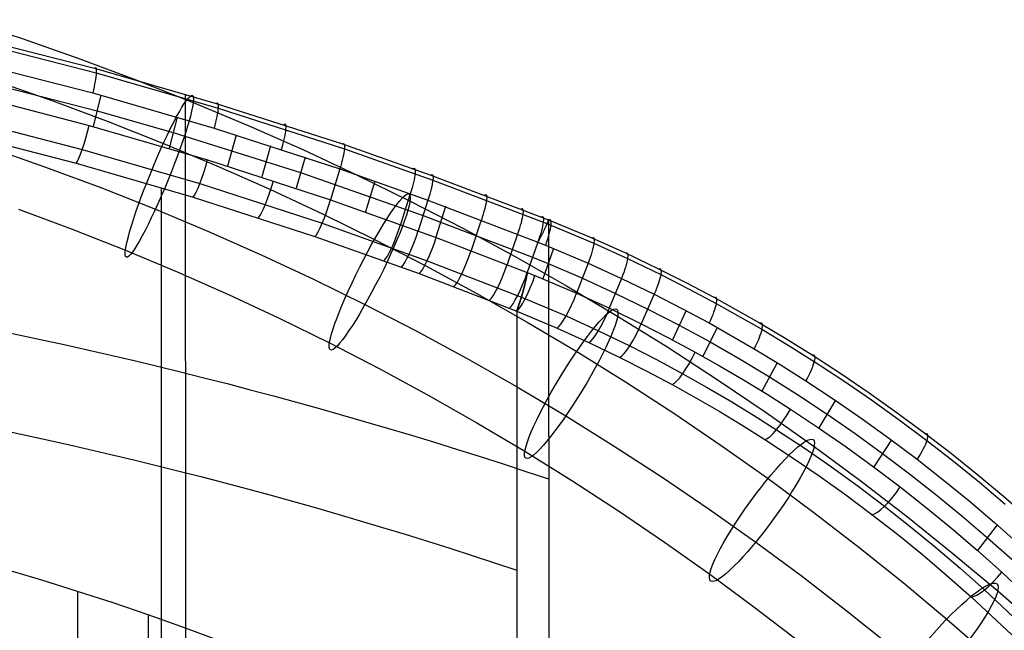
# Model space of a CAD drawing. Extents: x -260 to 296, y -277 to 294.
# Tile 230 of 241: x 108 to 198, y 216 to 272. Entities that reach past the tile are written whole.
import ezdxf

# ---------------------------------------------------------------- set-up
doc = ezdxf.new("R2010")
doc.units = 0
doc.layers.add('PREDEFINITO', color=7, linetype='CONTINUOUS')

msp = doc.modelspace()

# ---------------------------------------------------------------- linework, layer by layer
at = {"layer": 'PREDEFINITO'}
for p, q in [((102.557, 272.007, 661.888), (107.857, 270.268, 661.389)), ((103.191, 270.444, 782.777), (114.466, 267.557, 781.476)), ((103.346, 270.043, 785.034), (114.632, 267.142, 783.73)), ((107.857, 270.268, 661.389), (113.119, 268.423, 660.86)), ((103.06, 268.185, 786.383), (114.303, 265.289, 785.075)), ((113.119, 268.423, 660.86), (118.341, 266.474, 660.3)), ((114.466, 267.557, 781.476), (125.621, 264.337, 780.058)), ((114.632, 267.142, 783.73), (125.795, 263.907, 782.309)), ((102.69, 266.759, 786.744), (114.706, 263.65, 785.335)), ((105.524, 266.364, 651.03), (110.65, 264.567, 650.514)), ((118.341, 266.474, 660.3), (123.518, 264.421, 659.712)), ((102.813, 265.213, 787.051), (113.986, 262.32, 785.733)), ((114.303, 265.289, 785.075), (125.424, 262.059, 783.65)), ((115.05, 265.083, 784.983), (114.363, 262.216, 785.687)), ((122.784, 265.191, 780.431), (122.801, 216.229, 585.36)), ((110.65, 264.567, 650.514), (115.735, 262.668, 649.97)), ((123.518, 264.421, 659.712), (128.55, 262.308, 659.106)), ((125.621, 264.337, 780.058), (137.168, 260.614, 778.456)), ((114.706, 263.65, 785.335), (121.678, 261.651, 784.446)), ((125.795, 263.907, 782.309), (137.347, 260.17, 780.703)), ((102.25, 262.989, 786.702), (113.352, 260.116, 785.383)), ((115.735, 262.668, 649.97), (120.779, 260.668, 649.396)), ((122.047, 263.079, 784.096), (121.31, 260.223, 784.797)), ((101.739, 261.701, 784.861), (112.785, 258.851, 783.542)), ((113.986, 262.32, 785.733), (124.822, 259.161, 784.327)), ((121.678, 261.651, 784.446), (133.334, 257.985, 782.845)), ((125.424, 262.059, 783.65), (136.93, 258.328, 782.04)), ((128.55, 262.308, 659.106), (133.536, 260.098, 658.472)), ((120.779, 260.668, 649.396), (125.679, 258.61, 648.806)), ((127.438, 261.435, 783.378), (126.663, 258.589, 784.075)), ((137.168, 260.614, 778.456), (145.265, 257.763, 777.249)), ((104.901, 260.285, 665.817), (109.99, 258.501, 665.305)), ((113.352, 260.116, 785.383), (124.121, 256.978, 783.974)), ((130.583, 260.435, 782.944), (129.785, 257.596, 783.64)), ((133.536, 260.098, 658.472), (138.473, 257.79, 657.81)), ((137.347, 260.17, 780.703), (145.451, 257.306, 779.493)), ((112.785, 258.851, 783.542), (123.5, 255.739, 782.134)), ((124.822, 259.161, 784.327), (136.087, 255.501, 782.733)), ((133.744, 259.401, 782.498), (132.924, 256.567, 783.193)), ((109.99, 258.501, 665.305), (115.039, 256.616, 664.764)), ((125.679, 258.61, 648.806), (130.535, 256.458, 648.188)), ((133.334, 257.985, 782.845), (144.554, 254.064, 781.17)), ((136.93, 258.328, 782.04), (136.088, 255.501, 782.733)), ((136.93, 258.328, 782.04), (145.003, 255.469, 780.826)), ((124.121, 256.978, 783.974), (135.318, 253.342, 782.376)), ((138.473, 257.79, 657.81), (143.361, 255.387, 657.12)), ((140.151, 257.212, 781.566), (139.285, 254.391, 782.258)), ((145.265, 257.763, 777.249), (156.043, 253.657, 775.547)), ((145.451, 257.306, 779.493), (155.897, 253.317, 777.844)), ((115.039, 256.616, 664.764), (120.047, 254.63, 664.195)), ((120.573, 256.623, 782.531), (120.59, 207.662, 587.46)), ((130.535, 256.458, 648.188), (135.345, 254.21, 647.544)), ((143.386, 256.058, 781.076), (142.498, 253.244, 781.765)), ((123.5, 255.739, 782.134), (134.644, 252.131, 780.537)), ((136.087, 255.501, 782.733), (145.754, 252.048, 781.254)), ((143.361, 255.387, 657.12), (148.195, 252.889, 656.404)), ((145.003, 255.469, 780.826), (144.103, 252.658, 781.515)), ((145.003, 255.469, 780.826), (155.071, 251.621, 779.228)), ((107.52, 254.645, 654.96), (112.434, 252.81, 654.434)), ((120.047, 254.63, 664.195), (124.913, 252.587, 663.609)), ((146.619, 254.872, 780.574), (145.708, 252.065, 781.262)), ((135.318, 253.342, 782.376), (144.925, 249.913, 780.895)), ((135.345, 254.21, 647.544), (140.106, 251.869, 646.872)), ((144.554, 254.064, 781.17), (154.585, 250.228, 779.57)), ((149.889, 253.643, 780.068), (148.954, 250.843, 780.754)), ((155.913, 253.352, 777.777), (155.898, 253.316, 777.842)), ((155.927, 253.386, 777.712), (155.913, 253.352, 777.777)), ((155.941, 253.419, 777.645), (155.927, 253.386, 777.712)), ((155.953, 253.45, 777.578), (155.941, 253.419, 777.645)), ((155.966, 253.479, 777.51), (155.953, 253.45, 777.578)), ((155.977, 253.507, 777.442), (155.966, 253.479, 777.51)), ((155.987, 253.534, 777.373), (155.977, 253.507, 777.442)), ((155.997, 253.559, 777.303), (155.987, 253.534, 777.373)), ((156.007, 253.582, 777.233), (155.997, 253.559, 777.303)), ((156.015, 253.603, 777.163), (156.007, 253.582, 777.233)), ((156.023, 253.623, 777.092), (156.015, 253.603, 777.163)), ((156.03, 253.642, 777.02), (156.023, 253.623, 777.092)), ((156.036, 253.659, 776.948), (156.03, 253.642, 777.02)), ((156.042, 253.674, 776.876), (156.036, 253.659, 776.948)), ((156.047, 253.687, 776.804), (156.042, 253.674, 776.876)), ((156.043, 253.657, 775.547), (156.048, 253.672, 775.621)), ((156.043, 253.657, 775.547), (156.043, 253.656, 775.544)), ((156.043, 253.656, 775.544), (156.061, 200.992, 565.723)), ((156.043, 253.656, 775.544), (159.992, 252.009, 774.848)), ((156.052, 253.699, 776.731), (156.047, 253.687, 776.804)), ((156.048, 253.672, 775.621), (156.052, 253.686, 775.695)), ((156.056, 253.709, 776.658), (156.052, 253.699, 776.731)), ((156.052, 253.686, 775.695), (156.056, 253.698, 775.769)), ((156.059, 253.718, 776.584), (156.056, 253.709, 776.658)), ((156.056, 253.698, 775.769), (156.059, 253.709, 775.843)), ((156.062, 253.724, 776.51), (156.059, 253.718, 776.584)), ((156.059, 253.709, 775.843), (156.061, 253.718, 775.917)), ((156.061, 253.718, 775.917), (156.063, 253.724, 775.991)), ((156.064, 253.73, 776.437), (156.062, 253.724, 776.51)), ((156.063, 253.724, 775.991), (156.065, 253.73, 776.066)), ((156.065, 253.733, 776.363), (156.064, 253.73, 776.437)), ((156.066, 253.735, 776.289), (156.065, 253.733, 776.363)), ((156.065, 253.73, 776.066), (156.066, 253.733, 776.14)), ((156.066, 253.733, 776.14), (156.066, 253.735, 776.214)), ((156.066, 253.735, 776.214), (156.066, 253.735, 776.289)), ((112.434, 252.81, 654.434), (117.307, 250.878, 653.879)), ((124.913, 252.587, 663.609), (129.734, 250.45, 662.996)), ((148.195, 252.889, 656.404), (152.976, 250.297, 655.661)), ((155.513, 252.47, 778.803), (155.486, 252.414, 778.844)), ((155.54, 252.526, 778.761), (155.513, 252.47, 778.803)), ((155.566, 252.58, 778.718), (155.54, 252.526, 778.761)), ((155.592, 252.634, 778.673), (155.566, 252.58, 778.718)), ((155.617, 252.687, 778.627), (155.592, 252.634, 778.673)), ((155.641, 252.739, 778.579), (155.617, 252.687, 778.627)), ((155.665, 252.79, 778.531), (155.641, 252.739, 778.579)), ((155.688, 252.84, 778.48), (155.665, 252.79, 778.531)), ((155.71, 252.889, 778.429), (155.688, 252.84, 778.48)), ((155.732, 252.936, 778.376), (155.71, 252.889, 778.429)), ((155.753, 252.983, 778.321), (155.732, 252.936, 778.376)), ((155.774, 253.029, 778.266), (155.753, 252.983, 778.321)), ((155.793, 253.074, 778.209), (155.774, 253.029, 778.266)), ((155.812, 253.117, 778.151), (155.793, 253.074, 778.209)), ((155.831, 253.159, 778.092), (155.812, 253.117, 778.151)), ((155.849, 253.2, 778.031), (155.831, 253.159, 778.092)), ((155.866, 253.24, 777.969), (155.849, 253.2, 778.031)), ((155.882, 253.279, 777.906), (155.866, 253.24, 777.969)), ((155.898, 253.316, 777.842), (155.882, 253.279, 777.906)), ((155.898, 253.316, 777.842), (160.199, 251.51, 777.083)), ((134.644, 252.131, 780.537), (144.207, 248.728, 779.056)), ((140.106, 251.869, 646.872), (144.815, 249.436, 646.174)), ((145.754, 252.048, 781.254), (154.099, 248.834, 779.912)), ((153.211, 252.358, 779.537), (152.252, 249.566, 780.222)), ((155.07, 251.62, 779.229), (154.099, 248.834, 779.912)), ((155.071, 251.621, 779.228), (155.07, 251.62, 779.229)), ((155.07, 251.62, 779.229), (155.76, 251.342, 779.11)), ((155.106, 251.686, 779.208), (155.071, 251.621, 779.228)), ((155.142, 251.75, 779.187), (155.106, 251.686, 779.208)), ((155.176, 251.813, 779.164), (155.142, 251.75, 779.187)), ((155.21, 251.876, 779.139), (155.176, 251.813, 779.164)), ((155.243, 251.938, 779.112), (155.21, 251.876, 779.139)), ((155.275, 252, 779.084), (155.243, 251.938, 779.112)), ((155.307, 252.061, 779.054), (155.275, 252, 779.084)), ((155.339, 252.122, 779.023), (155.307, 252.061, 779.054)), ((155.369, 252.182, 778.99), (155.339, 252.122, 779.023)), ((155.399, 252.241, 778.956), (155.369, 252.182, 778.99)), ((155.429, 252.299, 778.92), (155.399, 252.241, 778.956)), ((155.458, 252.357, 778.882), (155.429, 252.299, 778.92)), ((155.486, 252.414, 778.844), (155.458, 252.357, 778.882)), ((159.992, 252.009, 774.848), (163.081, 250.623, 774.272)), ((117.307, 250.878, 653.879), (122.042, 248.89, 653.309)), ((156.51, 251.035, 778.978), (155.509, 248.258, 779.659)), ((155.76, 251.342, 779.11), (159.669, 249.684, 778.403)), ((160.199, 251.51, 777.083), (163.287, 250.11, 776.504)), ((129.734, 250.45, 662.996), (134.509, 248.218, 662.356)), ((144.925, 249.913, 780.895), (153.555, 246.586, 779.492)), ((152.976, 250.297, 655.661), (157.701, 247.613, 654.891)), ((154.585, 250.228, 779.57), (156.01, 249.648, 779.318)), ((163.081, 250.623, 774.272), (166.11, 249.179, 773.678)), ((163.287, 250.11, 776.504), (166.318, 248.65, 775.907)), ((122.042, 248.89, 653.309), (126.734, 246.81, 652.712)), ((144.815, 249.436, 646.174), (149.471, 246.912, 645.45)), ((154.086, 248.759, 779.926), (154.099, 248.833, 779.912)), ((154.099, 248.833, 779.912), (154.087, 248.759, 779.926)), ((154.099, 248.834, 779.912), (154.099, 248.833, 779.912)), ((154.099, 248.833, 779.912), (154.802, 248.549, 779.787)), ((156.01, 249.648, 779.318), (159.139, 248.309, 778.741)), ((159.669, 249.684, 778.403), (158.606, 246.929, 779.079)), ((159.669, 249.684, 778.403), (162.722, 248.292, 777.82)), ((166.11, 249.179, 773.678), (168.662, 247.894, 773.151)), ((134.509, 248.218, 662.356), (139.236, 245.894, 661.689)), ((144.207, 248.728, 779.056), (153.128, 245.295, 777.596)), ((153.906, 247.876, 779.956), (153.923, 247.949, 779.963)), ((153.929, 247.947, 779.961), (153.913, 247.874, 779.954)), ((153.923, 247.949, 779.963), (153.94, 248.022, 779.968)), ((153.945, 248.02, 779.967), (153.929, 247.947, 779.961)), ((153.94, 248.022, 779.968), (153.956, 248.095, 779.972)), ((153.961, 248.093, 779.97), (153.945, 248.02, 779.967)), ((153.956, 248.095, 779.972), (153.972, 248.168, 779.974)), ((153.977, 248.166, 779.973), (153.961, 248.093, 779.97)), ((153.972, 248.168, 779.974), (153.988, 248.242, 779.974)), ((153.992, 248.24, 779.973), (153.977, 248.166, 779.973)), ((153.988, 248.242, 779.974), (154.003, 248.315, 779.972)), ((154.007, 248.314, 779.971), (153.992, 248.24, 779.973)), ((154.003, 248.315, 779.972), (154.018, 248.389, 779.969)), ((154.021, 248.388, 779.968), (154.007, 248.314, 779.971)), ((154.018, 248.389, 779.969), (154.033, 248.463, 779.964)), ((154.035, 248.462, 779.963), (154.021, 248.388, 779.968)), ((154.033, 248.463, 779.964), (154.047, 248.537, 779.957)), ((154.049, 248.536, 779.957), (154.035, 248.462, 779.963)), ((154.047, 248.537, 779.957), (154.06, 248.611, 779.949)), ((154.062, 248.61, 779.948), (154.049, 248.536, 779.957)), ((154.06, 248.611, 779.949), (154.074, 248.685, 779.938)), ((154.075, 248.685, 779.938), (154.062, 248.61, 779.948)), ((154.074, 248.685, 779.938), (154.086, 248.759, 779.926)), ((154.087, 248.759, 779.926), (154.075, 248.685, 779.938)), ((154.802, 248.549, 779.787), (158.606, 246.929, 779.079)), ((159.139, 248.309, 778.741), (162.171, 246.924, 778.153)), ((162.732, 248.287, 777.818), (161.608, 245.556, 778.488)), ((162.722, 248.292, 777.82), (165.719, 246.839, 777.218)), ((166.318, 248.65, 775.907), (168.872, 247.351, 775.376)), ((153.669, 246.97, 779.705), (153.688, 247.037, 779.735)), ((153.697, 247.033, 779.731), (153.678, 246.966, 779.702)), ((153.688, 247.037, 779.735), (153.707, 247.104, 779.762)), ((153.715, 247.1, 779.759), (153.697, 247.033, 779.731)), ((153.707, 247.104, 779.762), (153.726, 247.172, 779.789)), ((153.734, 247.168, 779.786), (153.715, 247.1, 779.759)), ((153.726, 247.172, 779.789), (153.745, 247.24, 779.813)), ((153.753, 247.236, 779.81), (153.734, 247.168, 779.786)), ((153.745, 247.24, 779.813), (153.763, 247.309, 779.836)), ((153.771, 247.305, 779.833), (153.753, 247.236, 779.81)), ((153.763, 247.309, 779.836), (153.782, 247.378, 779.857)), ((153.79, 247.375, 779.854), (153.771, 247.305, 779.833)), ((153.782, 247.378, 779.857), (153.8, 247.448, 779.876)), ((153.808, 247.445, 779.874), (153.79, 247.375, 779.854)), ((153.8, 247.448, 779.876), (153.818, 247.519, 779.894)), ((153.826, 247.515, 779.891), (153.808, 247.445, 779.874)), ((153.818, 247.519, 779.894), (153.836, 247.589, 779.91)), ((153.844, 247.586, 779.907), (153.826, 247.515, 779.891)), ((153.836, 247.589, 779.91), (153.854, 247.661, 779.924)), ((153.861, 247.658, 779.921), (153.844, 247.586, 779.907)), ((153.854, 247.661, 779.924), (153.872, 247.732, 779.936)), ((153.879, 247.729, 779.934), (153.861, 247.658, 779.921)), ((153.872, 247.732, 779.936), (153.889, 247.804, 779.947)), ((153.896, 247.801, 779.945), (153.879, 247.729, 779.934)), ((153.889, 247.804, 779.947), (153.906, 247.876, 779.956)), ((153.913, 247.874, 779.954), (153.896, 247.801, 779.945)), ((157.701, 247.613, 654.891), (162.368, 244.836, 654.094)), ((168.662, 247.894, 773.151), (171.186, 246.561, 772.606)), ((168.872, 247.351, 775.376), (171.395, 246.004, 774.828)), ((126.734, 246.81, 652.712), (131.381, 244.638, 652.09)), ((149.471, 246.912, 645.45), (154.073, 244.297, 644.7)), ((153.394, 246.081, 779.072), (153.411, 246.132, 779.124)), ((153.419, 246.129, 779.12), (153.402, 246.078, 779.068)), ((153.411, 246.132, 779.124), (153.428, 246.184, 779.174)), ((153.436, 246.181, 779.171), (153.419, 246.129, 779.12)), ((153.428, 246.184, 779.174), (153.446, 246.238, 779.224)), ((153.454, 246.234, 779.22), (153.436, 246.181, 779.171)), ((153.446, 246.238, 779.224), (153.463, 246.293, 779.272)), ((153.472, 246.289, 779.268), (153.454, 246.234, 779.22)), ((153.463, 246.293, 779.272), (153.481, 246.349, 779.319)), ((153.49, 246.345, 779.315), (153.472, 246.289, 779.268)), ((153.481, 246.349, 779.319), (153.499, 246.406, 779.364)), ((153.508, 246.403, 779.36), (153.49, 246.345, 779.315)), ((153.499, 246.406, 779.364), (153.518, 246.465, 779.408)), ((153.526, 246.461, 779.404), (153.508, 246.403, 779.36)), ((153.518, 246.465, 779.408), (153.536, 246.525, 779.451)), ((153.545, 246.521, 779.447), (153.526, 246.461, 779.404)), ((153.536, 246.525, 779.451), (153.555, 246.586, 779.492)), ((153.564, 246.582, 779.488), (153.545, 246.521, 779.447)), ((153.555, 246.586, 779.492), (153.574, 246.648, 779.532)), ((153.583, 246.644, 779.528), (153.564, 246.582, 779.488)), ((153.564, 246.582, 779.488), (157.649, 244.853, 778.713)), ((153.574, 246.648, 779.532), (153.593, 246.711, 779.57)), ((153.602, 246.707, 779.566), (153.583, 246.644, 779.528)), ((153.593, 246.711, 779.57), (153.612, 246.775, 779.606)), ((153.621, 246.771, 779.602), (153.602, 246.707, 779.566)), ((153.612, 246.775, 779.606), (153.631, 246.839, 779.641)), ((153.64, 246.835, 779.637), (153.621, 246.771, 779.602)), ((153.631, 246.839, 779.641), (153.65, 246.905, 779.674)), ((153.659, 246.9, 779.67), (153.64, 246.835, 779.637)), ((153.65, 246.905, 779.674), (153.669, 246.97, 779.705)), ((153.678, 246.966, 779.702), (153.659, 246.9, 779.67)), ((158.606, 246.929, 779.079), (161.616, 245.552, 778.486)), ((162.171, 246.924, 778.153), (165.128, 245.488, 777.549)), ((165.719, 246.839, 777.218), (164.535, 244.132, 777.881)), ((165.719, 246.839, 777.218), (168.244, 245.546, 776.683)), ((171.186, 246.561, 772.606), (175.37, 244.209, 771.654)), ((139.236, 245.894, 661.689), (143.911, 243.479, 660.996)), ((153.128, 245.295, 777.596), (153.133, 245.313, 777.669)), ((153.134, 245.312, 777.669), (153.128, 245.295, 777.596)), ((153.128, 245.295, 777.596), (153.128, 245.294, 777.591)), ((153.128, 245.294, 777.591), (153.145, 192.631, 567.773)), ((153.128, 245.294, 777.591), (156.818, 243.74, 776.879)), ((153.133, 245.313, 777.669), (153.139, 245.332, 777.742)), ((153.14, 245.331, 777.742), (153.134, 245.312, 777.669)), ((153.139, 245.332, 777.742), (153.146, 245.352, 777.814)), ((153.147, 245.352, 777.813), (153.14, 245.331, 777.742)), ((153.146, 245.352, 777.814), (153.153, 245.375, 777.885)), ((153.155, 245.374, 777.884), (153.147, 245.352, 777.813)), ((153.153, 245.375, 777.885), (153.161, 245.398, 777.956)), ((153.164, 245.398, 777.955), (153.155, 245.374, 777.884)), ((153.161, 245.398, 777.956), (153.17, 245.424, 778.026)), ((153.173, 245.423, 778.024), (153.164, 245.398, 777.955)), ((153.17, 245.424, 778.026), (153.179, 245.451, 778.095)), ((153.182, 245.45, 778.093), (153.173, 245.423, 778.024)), ((153.179, 245.451, 778.095), (153.189, 245.479, 778.163)), ((153.193, 245.478, 778.161), (153.182, 245.45, 778.093)), ((153.189, 245.479, 778.163), (153.199, 245.509, 778.23)), ((153.203, 245.508, 778.229), (153.193, 245.478, 778.161)), ((153.199, 245.509, 778.23), (153.21, 245.541, 778.297)), ((153.215, 245.54, 778.295), (153.203, 245.508, 778.229)), ((153.21, 245.541, 778.297), (153.222, 245.574, 778.362)), ((153.226, 245.573, 778.36), (153.215, 245.54, 778.295)), ((153.222, 245.574, 778.362), (153.234, 245.608, 778.427)), ((153.239, 245.607, 778.425), (153.226, 245.573, 778.36)), ((153.234, 245.608, 778.427), (153.246, 245.644, 778.491)), ((153.251, 245.643, 778.489), (153.239, 245.607, 778.425)), ((153.246, 245.644, 778.491), (153.259, 245.681, 778.554)), ((153.265, 245.68, 778.551), (153.251, 245.643, 778.489)), ((153.259, 245.681, 778.554), (153.272, 245.72, 778.616)), ((153.278, 245.718, 778.613), (153.265, 245.68, 778.551)), ((153.272, 245.72, 778.616), (153.286, 245.76, 778.676)), ((153.292, 245.759, 778.674), (153.278, 245.718, 778.613)), ((153.286, 245.76, 778.676), (153.3, 245.802, 778.736)), ((153.307, 245.8, 778.733), (153.292, 245.759, 778.674)), ((153.3, 245.802, 778.736), (153.315, 245.845, 778.795)), ((153.322, 245.843, 778.792), (153.307, 245.8, 778.733)), ((153.315, 245.845, 778.795), (153.33, 245.889, 778.853)), ((153.337, 245.887, 778.85), (153.322, 245.843, 778.792)), ((153.33, 245.889, 778.853), (153.346, 245.935, 778.909)), ((153.353, 245.933, 778.906), (153.337, 245.887, 778.85)), ((153.346, 245.935, 778.909), (153.362, 245.982, 778.965)), ((153.369, 245.98, 778.961), (153.353, 245.933, 778.906)), ((153.362, 245.982, 778.965), (153.378, 246.031, 779.019)), ((153.385, 246.028, 779.015), (153.369, 245.98, 778.961)), ((153.378, 246.031, 779.019), (153.394, 246.081, 779.072)), ((153.402, 246.078, 779.068), (153.385, 246.028, 779.015)), ((161.616, 245.552, 778.486), (164.535, 244.132, 777.881)), ((165.128, 245.488, 777.549), (168.012, 244.003, 776.927)), ((168.632, 245.342, 776.598), (167.391, 242.66, 777.256)), ((168.244, 245.546, 776.683), (170.738, 244.206, 776.13)), ((171.395, 246.004, 774.828), (175.575, 243.63, 773.872)), ((131.381, 244.638, 652.09), (135.981, 242.376, 651.441)), ((157.649, 244.853, 778.713), (160.609, 243.501, 778.117)), ((162.368, 244.836, 654.094), (166.959, 241.979, 653.275)), ((143.911, 243.479, 660.996), (148.535, 240.972, 660.277)), ((154.073, 244.297, 644.7), (158.619, 241.592, 643.924)), ((156.818, 243.74, 776.879), (159.743, 242.415, 776.283)), ((160.609, 243.501, 778.117), (163.478, 242.107, 777.509)), ((164.535, 244.132, 777.881), (167.018, 242.857, 777.34)), ((168.012, 244.003, 776.927), (170.827, 242.473, 776.287)), ((171.475, 243.798, 775.962), (170.177, 241.142, 776.614)), ((170.738, 244.206, 776.13), (174.868, 241.846, 775.166)), ((175.37, 244.209, 771.654), (177.783, 242.771, 771.078)), ((175.575, 243.63, 773.872), (177.985, 242.179, 773.292)), ((167.018, 242.857, 777.34), (169.467, 241.536, 776.78)), ((177.783, 242.771, 771.078), (180.167, 241.289, 770.487)), ((135.981, 242.376, 651.441), (140.531, 240.026, 650.767)), ((159.743, 242.415, 776.283), (162.577, 241.052, 775.675)), ((163.478, 242.107, 777.509), (165.919, 240.856, 776.964)), ((166.959, 241.979, 653.275), (171.489, 239.033, 652.43)), ((170.827, 242.473, 776.287), (173.576, 240.898, 775.635)), ((174.868, 241.846, 775.166), (177.249, 240.403, 774.581)), ((177.985, 242.179, 773.292), (180.365, 240.684, 772.698)), ((148.535, 240.972, 660.277), (153.104, 238.376, 659.533)), ((158.619, 241.592, 643.924), (163.091, 238.81, 643.126)), ((162.577, 241.052, 775.675), (164.986, 239.828, 775.132)), ((165.919, 240.856, 776.964), (168.328, 239.559, 776.401)), ((169.467, 241.536, 776.78), (171.686, 240.286, 776.254)), ((173.576, 240.898, 775.635), (176.287, 239.265, 774.964)), ((180.167, 241.289, 770.487), (182.81, 239.573, 769.806)), ((140.531, 240.026, 650.767), (145.03, 237.587, 650.067)), ((164.986, 239.828, 775.132), (167.367, 238.558, 774.569)), ((171.686, 240.286, 776.254), (173.88, 238.997, 775.715)), ((176.989, 240.564, 774.646), (175.582, 237.962, 775.284)), ((177.249, 240.403, 774.581), (179.6, 238.916, 773.982)), ((180.365, 240.684, 772.698), (183.004, 238.952, 772.013)), ((168.328, 239.559, 776.401), (170.511, 238.331, 775.872)), ((171.489, 239.033, 652.43), (175.956, 236, 651.56)), ((173.88, 238.997, 775.715), (176.048, 237.672, 775.164)), ((176.287, 239.265, 774.964), (178.94, 237.589, 774.279)), ((179.6, 238.916, 773.982), (182.207, 237.195, 773.292)), ((182.81, 239.573, 769.806), (185.414, 237.804, 769.107)), ((183.004, 238.952, 772.013), (185.603, 237.168, 771.311)), ((153.104, 238.376, 659.533), (157.617, 235.691, 658.762)), ((163.091, 238.81, 643.126), (167.503, 235.94, 642.303)), ((167.367, 238.558, 774.569), (169.526, 237.355, 774.039)), ((170.511, 238.331, 775.872), (172.669, 237.066, 775.33)), ((145.03, 237.587, 650.067), (149.476, 235.06, 649.342)), ((169.526, 237.355, 774.039), (171.66, 236.115, 773.497)), ((176.048, 237.672, 775.164), (178.191, 236.31, 774.6)), ((178.94, 237.589, 774.279), (181.553, 235.857, 773.576)), ((182.308, 237.126, 773.265), (180.795, 234.582, 773.888)), ((182.207, 237.195, 773.292), (184.774, 235.421, 772.583)), ((185.414, 237.804, 769.107), (187.978, 235.984, 768.39)), ((185.603, 237.168, 771.311), (188.161, 235.332, 770.59)), ((172.669, 237.066, 775.33), (174.802, 235.765, 774.775)), ((178.191, 236.31, 774.6), (180.764, 234.603, 773.897)), ((157.617, 235.691, 658.762), (162.057, 232.928, 657.97)), ((167.503, 235.94, 642.303), (171.854, 232.986, 641.456)), ((171.66, 236.115, 773.497), (173.771, 234.839, 772.943)), ((174.802, 235.765, 774.775), (176.911, 234.427, 774.208)), ((175.956, 236, 651.56), (180.358, 232.88, 650.665)), ((181.553, 235.857, 773.576), (184.114, 234.082, 772.857)), ((184.774, 235.421, 772.583), (187.3, 233.597, 771.857)), ((187.978, 235.984, 768.39), (190.502, 234.115, 767.655)), ((188.161, 235.332, 770.59), (190.678, 233.447, 769.851)), ((149.476, 235.06, 649.342), (153.868, 232.447, 648.593)), ((173.771, 234.839, 772.943), (175.858, 233.527, 772.376)), ((176.911, 234.427, 774.208), (179.443, 232.75, 773.5)), ((180.764, 234.603, 773.897), (183.298, 232.845, 773.175)), ((175.858, 233.527, 772.376), (178.364, 231.883, 771.668)), ((184.114, 234.082, 772.857), (186.634, 232.256, 772.119)), ((187.3, 233.597, 771.857), (189.786, 231.723, 771.112)), ((190.502, 234.115, 767.655), (192.94, 232.231, 766.917)), ((162.057, 232.928, 657.97), (166.438, 230.079, 657.153)), ((171.854, 232.986, 641.456), (176.142, 229.947, 640.584)), ((179.443, 232.75, 773.5), (181.937, 231.023, 772.774)), ((180.358, 232.88, 650.665), (184.663, 229.698, 649.752)), ((183.298, 232.845, 773.175), (185.791, 231.036, 772.434)), ((187.439, 233.494, 771.816), (185.824, 231.011, 772.424)), ((190.678, 233.447, 769.851), (193.109, 231.548, 769.109)), ((153.868, 232.447, 648.593), (158.189, 229.758, 647.821)), ((178.364, 231.883, 771.668), (180.833, 230.189, 770.941)), ((186.634, 232.256, 772.119), (189.094, 230.394, 771.369)), ((189.786, 231.723, 771.112), (192.186, 229.836, 770.363)), ((192.94, 232.231, 766.917), (195.337, 230.302, 766.162)), ((181.937, 231.023, 772.774), (184.391, 229.246, 772.029)), ((185.791, 231.036, 772.434), (188.243, 229.178, 771.676)), ((193.109, 231.548, 769.109), (195.499, 229.604, 768.35)), ((166.438, 230.079, 657.153), (170.758, 227.145, 656.311)), ((176.142, 229.947, 640.584), (180.335, 226.848, 639.695)), ((180.833, 230.189, 770.941), (183.263, 228.446, 770.196)), ((189.094, 230.394, 771.369), (191.512, 228.485, 770.601)), ((195.337, 230.302, 766.162), (197.693, 228.329, 765.39)), ((158.189, 229.758, 647.821), (162.452, 226.986, 647.026)), ((184.391, 229.246, 772.029), (186.804, 227.421, 771.266)), ((184.663, 229.698, 649.752), (188.901, 226.433, 648.815)), ((188.243, 229.178, 771.676), (190.629, 227.291, 770.907)), ((192.186, 229.836, 770.363), (194.545, 227.904, 769.598)), ((195.499, 229.604, 768.35), (197.847, 227.615, 767.574)), ((183.263, 228.446, 770.196), (185.654, 226.656, 769.433)), ((191.512, 228.485, 770.601), (193.889, 226.529, 769.816)), ((197.693, 228.329, 765.39), (200.007, 226.313, 764.603)), ((186.804, 227.421, 771.266), (189.154, 225.568, 770.492)), ((190.629, 227.291, 770.907), (192.973, 225.36, 770.12)), ((194.545, 227.904, 769.598), (196.862, 225.928, 768.816)), ((162.452, 226.986, 647.026), (166.656, 224.131, 646.207)), ((170.758, 227.145, 656.311), (175.015, 224.128, 655.446)), ((180.335, 226.848, 639.695), (184.462, 223.668, 638.783)), ((185.654, 226.656, 769.433), (187.983, 224.836, 768.659)), ((188.901, 226.433, 648.815), (193.069, 223.087, 647.856)), ((193.889, 226.529, 769.816), (196.224, 224.527, 769.012)), ((189.154, 225.568, 770.492), (191.462, 223.669, 769.7)), ((197.125, 225.699, 768.725), (195.317, 223.347, 769.302)), ((196.862, 225.928, 768.816), (199.137, 223.91, 768.017)), ((187.983, 224.836, 768.659), (190.271, 222.973, 767.867)), ((192.973, 225.36, 770.12), (195.275, 223.384, 769.317)), ((196.224, 224.527, 769.012), (198.48, 222.514, 768.205)), ((166.656, 224.131, 646.207), (170.799, 221.195, 645.365)), ((175.015, 224.128, 655.446), (179.179, 221.051, 654.563)), ((184.462, 223.668, 638.783), (188.523, 220.409, 637.848)), ((191.462, 223.669, 769.7), (193.729, 221.728, 768.891)), ((190.271, 222.973, 767.867), (192.52, 221.067, 767.058)), ((193.069, 223.087, 647.856), (197.167, 219.661, 646.873)), ((195.275, 223.384, 769.317), (197.534, 221.366, 768.496)), ((109.648, 220.622, 589.944), (106.347, 221.603, 590.896)), ((170.799, 221.195, 645.365), (174.851, 218.2, 644.506)), ((179.179, 221.051, 654.563), (183.277, 217.894, 653.658)), ((192.52, 221.067, 767.058), (194.727, 219.119, 766.232)), ((193.729, 221.728, 768.891), (195.954, 219.745, 768.065)), ((197.534, 221.366, 768.496), (201.362, 217.757, 767.028)), ((112.919, 219.604, 588.93), (109.648, 220.622, 589.944)), ((188.523, 220.409, 637.848), (192.514, 217.071, 636.891)), ((116.176, 218.542, 587.841), (112.919, 219.604, 588.93)), ((112.919, 219.604, 588.93), (112.919, 208.162, 543.344)), ((194.727, 219.119, 766.232), (198.47, 215.634, 764.754)), ((195.954, 219.745, 768.065), (199.725, 216.197, 766.588)), ((197.167, 219.661, 646.873), (201.152, 216.191, 645.878)), ((119.396, 217.444, 586.682), (116.176, 218.542, 587.841)), ((174.851, 218.2, 644.506), (178.839, 215.128, 643.625)), ((122.801, 216.229, 585.36), (119.396, 217.444, 586.682)), ((119.396, 217.444, 586.682), (119.396, 206.002, 541.096)), ((183.277, 217.894, 653.658), (187.308, 214.658, 652.729)), ((192.514, 217.071, 636.891), (196.396, 213.692, 635.921)), ((125.751, 215.128, 584.127), (122.801, 216.229, 585.36)), ((122.801, 216.229, 585.36), (122.801, 204.787, 539.774))]:
    msp.add_line(p, q, dxfattribs=at)
at = {"layer": 'PREDEFINITO', "extrusion": (-0.920426, 0.375764, 0.107782)}
msp.add_circle((-284.049, 654.489, 56.775), 8, dxfattribs=at)
at = {"layer": 'PREDEFINITO', "extrusion": (-0.885597, 0.446451, 0.128058)}
msp.add_circle((-285.113, 650.518, 71.207), 8, dxfattribs=at)
at = {"layer": 'PREDEFINITO', "extrusion": (-0.844919, 0.514161, 0.14748)}
msp.add_circle((-286.059, 645.846, 85.163), 8, dxfattribs=at)
at = {"layer": 'PREDEFINITO', "extrusion": (-0.798824, 0.578248, 0.165863)}
msp.add_circle((-286.864, 640.548, 98.509), 8, dxfattribs=at)
at = {"layer": 'PREDEFINITO', "extrusion": (-0.747857, 0.638128, 0.183038)}
msp.add_circle((-287.506, 634.718, 111.122), 8, dxfattribs=at)
at = {"layer": 'PREDEFINITO', "extrusion": (0.959595, -0.255633, -0.117593)}
msp.add_arc((285.089, 781.664, -50.452), 3.001, 346.46966, 76.83447, dxfattribs=at)
at = {"layer": 'PREDEFINITO', "extrusion": (0.950388, -0.283656, -0.127678)}
msp.add_arc((286.304, 780.089, -55.189), 3.001, 346.55512, 76.90382, dxfattribs=at)
at = {"layer": 'PREDEFINITO', "extrusion": (0.944914, -0.299039, -0.133092)}
msp.add_arc((287.013, 779.167, -57.642), 3.002, 346.60727, 76.94632, dxfattribs=at)
at = {"layer": 'PREDEFINITO', "extrusion": (-0.959096, 0.256791, 0.119137)}
msp.add_arc((-282.155, 782.226, 51.647), 3.032, 14.10322, 103.73468, dxfattribs=at)
at = {"layer": 'PREDEFINITO', "extrusion": (0.9401, -0.312218, -0.136869)}
msp.add_arc((287.643, 778.397, -58.963), 3.002, 346.65645, 76.9872, dxfattribs=at)
at = {"layer": 'PREDEFINITO', "extrusion": (-0.950001, 0.284294, 0.129135)}
msp.add_arc((-283.351, 780.662, 56.381), 3.031, 14.01398, 103.66137, dxfattribs=at)
at = {"layer": 'PREDEFINITO', "extrusion": (0.933515, -0.328437, -0.143799)}
msp.add_arc((288.459, 777.262, -62.563), 3.002, 346.7159, 77.03531, dxfattribs=at)
at = {"layer": 'PREDEFINITO', "extrusion": (0.931892, -0.332425, -0.145161)}
msp.add_arc((288.664, 776.995, -63.142), 3.002, 346.73186, 77.04851, dxfattribs=at)
at = {"layer": 'PREDEFINITO', "extrusion": (-0.944562, 0.299504, 0.134536)}
msp.add_arc((-284.054, 779.741, 58.848), 3.031, 13.95924, 103.61622, dxfattribs=at)
at = {"layer": 'PREDEFINITO', "extrusion": (0.927841, -0.343714, -0.144818)}
msp.add_arc((289.245, 776.513, -61.075), 3.003, 346.78812, 77.09827, dxfattribs=at)
at = {"layer": 'PREDEFINITO', "extrusion": (-0.939819, 0.312434, 0.138292)}
msp.add_arc((-284.674, 778.979, 60.175), 3.03, 13.90764, 103.57283, dxfattribs=at)
at = {"layer": 'PREDEFINITO', "extrusion": (0.923366, -0.352577, -0.151934)}
msp.add_arc((289.739, 775.629, -65.944), 3.003, 346.81674, 77.11905, dxfattribs=at)
at = {"layer": 'PREDEFINITO', "extrusion": (0.921038, -0.357351, -0.154887)}
msp.add_arc((290.007, 775.192, -67.783), 3.003, 346.83464, 77.13298, dxfattribs=at)
at = {"layer": 'PREDEFINITO', "extrusion": (0.919104, -0.359831, -0.160532)}
msp.add_arc((290.162, 774.651, -72.353), 3.003, 346.83429, 77.17174, dxfattribs=at)
at = {"layer": 'PREDEFINITO', "extrusion": (8.21944e-05, -0.238151, -0.971228)}
for centre, radius, start, end in [((18.012, 337.623, -716.075), 421.946, 270.01018, 289.10717), ((18.013, 337.812, -716.075), 413.035, 270.01, 289.10687)]:
    msp.add_arc(centre, radius, start, end, dxfattribs=at)
at = {"layer": 'PREDEFINITO', "extrusion": (-0.9332, 0.328683, 0.145278)}
msp.add_arc((-285.492, 777.83, 63.832), 3.029, 13.84477, 103.52134, dxfattribs=at)
at = {"layer": 'PREDEFINITO', "extrusion": (-0.93157, 0.33267, 0.146654)}
msp.add_arc((-285.697, 777.56, 64.422), 3.029, 13.82779, 103.50714, dxfattribs=at)
at = {"layer": 'PREDEFINITO', "extrusion": (-0.930257, 0.33647, 0.146319)}
msp.add_arc((-285.889, 777.412, 63.53), 3.029, 13.80728, 103.48876, dxfattribs=at)
at = {"layer": 'PREDEFINITO', "extrusion": (0.906572, -0.386203, -0.170216)}
msp.add_arc((291.626, 772.461, -84.174), 3.004, 346.95648, 77.27893, dxfattribs=at)
at = {"layer": 'PREDEFINITO', "extrusion": (-0.927515, 0.343952, 0.146334)}
msp.add_arc((-286.279, 777.078, 62.372), 3.029, 13.76782, 103.45373, dxfattribs=at)
at = {"layer": 'PREDEFINITO', "extrusion": (0.896511, -0.406415, -0.176336)}
msp.add_arc((292.669, 770.756, -92.185), 3.004, 347.06221, 77.37267, dxfattribs=at)
at = {"layer": 'PREDEFINITO', "extrusion": (-0.923015, 0.352815, 0.153509)}
msp.add_arc((-286.774, 776.181, 67.291), 3.028, 13.73747, 103.43124, dxfattribs=at)
at = {"layer": 'PREDEFINITO', "extrusion": (-0.920674, 0.357592, 0.156483)}
msp.add_arc((-287.042, 775.739, 69.149), 3.028, 13.71847, 103.41622, dxfattribs=at)
at = {"layer": 'PREDEFINITO', "extrusion": (0.885759, -0.426263, -0.183659)}
msp.add_arc((293.634, 768.83, -101.175), 3.005, 347.1702, 77.46839, dxfattribs=at)
at = {"layer": 'PREDEFINITO', "extrusion": (-0.917968, 0.360592, 0.165252)}
msp.add_arc((-287.238, 774.914, 76.383), 3.028, 13.72422, 103.38158, dxfattribs=at)
at = {"layer": 'PREDEFINITO', "extrusion": (-0.905409, 0.386734, 0.175132)}
msp.add_arc((-288.689, 772.65, 88.334), 3.026, 13.59549, 103.26767, dxfattribs=at)
at = {"layer": 'PREDEFINITO', "extrusion": (0.866301, -0.45917, -0.196685)}
msp.add_arc((295.087, 765.211, -116.875), 3.006, 347.36479, 77.64168, dxfattribs=at)
at = {"layer": 'PREDEFINITO', "extrusion": (-0.895194, 0.407056, 0.181475)}
msp.add_arc((-289.737, 770.868, 96.551), 3.025, 13.48268, 103.1669, dxfattribs=at)
at = {"layer": 'PREDEFINITO', "extrusion": (-0.884414, 0.426743, 0.188951)}
msp.add_arc((-290.693, 768.877, 105.646), 3.024, 13.36862, 103.06498, dxfattribs=at)
at = {"layer": 'PREDEFINITO', "extrusion": (0.849681, -0.485666, -0.205356)}
msp.add_arc((296.109, 762.237, -128.06), 3.007, 347.5439, 77.8031, dxfattribs=at)
at = {"layer": 'PREDEFINITO', "extrusion": (-0.864773, 0.459653, 0.202203)}
msp.add_arc((-292.145, 765.124, 121.539), 3.022, 13.16085, 102.87846, dxfattribs=at)
at = {"layer": 'PREDEFINITO', "extrusion": (0.829228, -0.515631, -0.215654)}
msp.add_arc((297.104, 758.512, -141.175), 3.008, 347.76608, 78.00462, dxfattribs=at)
at = {"layer": 'PREDEFINITO', "extrusion": (-0.827231, 0.516187, 0.221901)}
msp.add_arc((-294.16, 758.128, 146.459), 3.018, 12.73089, 102.48695, dxfattribs=at)
at = {"layer": 'PREDEFINITO', "extrusion": (0.779997, -0.578464, -0.238715)}
msp.add_arc((298.577, 749.308, -170.087), 3.01, 348.311, 78.50496, dxfattribs=at)
at = {"layer": 'PREDEFINITO', "extrusion": (-0.777299, 0.579153, 0.245738)}
msp.add_arc((-295.622, 748.511, 176.039), 3.013, 12.14368, 101.94376, dxfattribs=at)
at = {"layer": 'PREDEFINITO', "extrusion": (-0.724537, 0.634932, 0.268155)}
msp.add_arc((-296.083, 738.115, 203.507), 3.009, 11.49685, 101.33679, dxfattribs=at)

doc.saveas('drawing.dxf')
